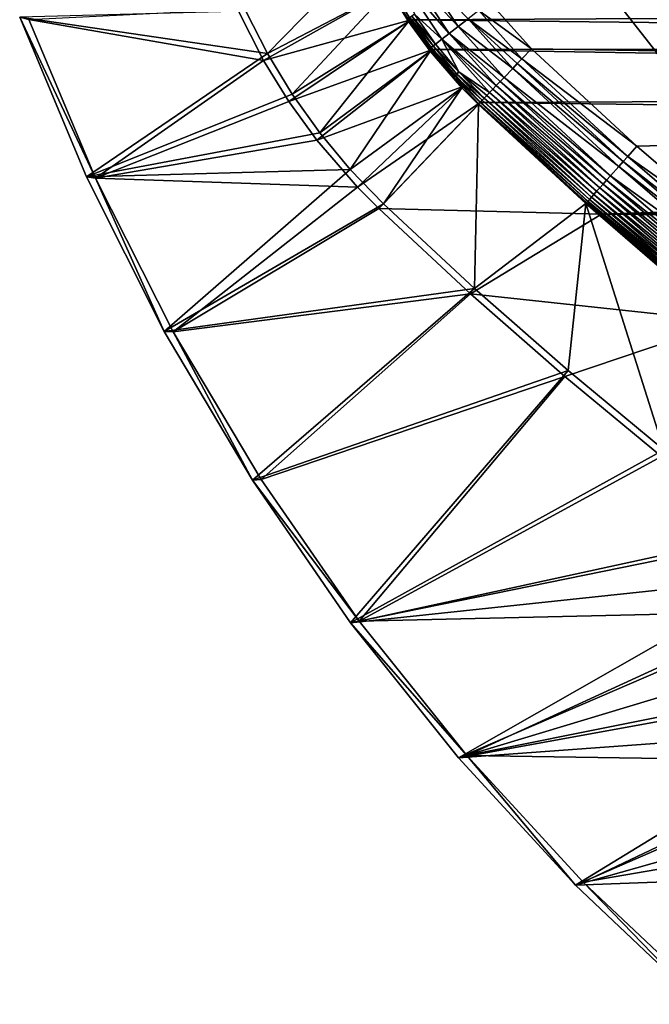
# Model space of a CAD drawing. Header units: metres. Extents: x -1501 to 0, y -1015 to 0.
# Tile 1 of 31: x -1439 to -1196, y -774 to -394. Entities that reach past the tile are written whole.
import ezdxf

# ---------------------------------------------------------------- set-up
doc = ezdxf.new("R2010")
doc.units = ezdxf.units.M

msp = doc.modelspace()

# ---------------------------------------------------------------- linework, layer by layer
at = {"layer": 'None'}
for points in [[(-1304.470459, -366.960876, -377.175201), (-1351.943481, -390.610016), (-1343.615356, -406.986908)], [(-1296.650391, -382.361053, -377.175201), (-1304.470459, -366.960876, -377.175201), (-1343.615356, -406.986908)], [(-1269.971069, -396.572113, -398.780426), (-1284.599976, -374.477356, -398.780426), (-1288.389526, -376.595245, -395.641296)], [(-1284.599976, -374.477356, -398.780426), (-1269.971069, -396.572113, -398.780426), (-1266.149292, -393.612274, -401.100159)], [(-312.603668, -419.77652, -403), (-304.807007, -373.368744, -403), (-1257.551392, -387.577301, -403)], [(-1291.630493, -378.406555, -391.779236), (-1273.403076, -399.230011, -395.641296), (-1288.389526, -376.595245, -395.641296)], [(-1291.630493, -378.406555, -391.779236), (-1286.889404, -391.874054, -387.314758), (-1276.338257, -401.503143, -391.779236)], [(-1291.630493, -378.406555, -391.779236), (-1276.338257, -401.503143, -391.779236), (-1273.403076, -399.230011, -395.641296)], [(-1288.389526, -376.595245, -395.641296), (-1273.403076, -399.230011, -395.641296), (-1269.971069, -396.572113, -398.780426)], [(-1345.056763, -409.747253, -3), (-1355.144165, -389.88147, -3), (-1295.76123, -381.858002, -406)], [(-1345.056763, -409.747253, -3), (-1295.76123, -381.858002, -406), (-1288.241943, -394.056702, -406)], [(-1296.650391, -382.361053, -377.175201), (-1343.615356, -406.986908), (-1334.083496, -422.693665)], [(-1289.090942, -394.625, -377.175201), (-1296.650391, -382.361053, -377.175201), (-1334.083496, -422.693665)], [(-1296.650391, -382.361053, -377.175201), (-1289.090942, -394.625, -377.175201), (-1289.268433, -393.447327, -379.803467)], [(-1288.241943, -394.056702, -406), (-1295.76123, -381.858002, -406), (-286.719604, -388.550842, -406)], [(-1351.943481, -390.610016), (-1439.174805, -393.012756), (-1343.615356, -406.986908)], [(-1355.144165, -389.88147, -3), (-1345.056763, -409.747253, -3), (-1435.656006, -393.829926, -3)], [(-289.754974, -405.215912, -406), (-1288.241943, -394.056702, -406), (-286.719604, -388.550842, -406)], [(-1266.149292, -393.612274, -401.100159), (-1245.361694, -408.988861, -402.522797), (-1262.056519, -390.442627, -402.52005)], [(-1262.056519, -390.442627, -402.52005), (-1241.679077, -405.136078, -403), (-1257.551392, -387.577301, -403)], [(-1245.361694, -408.988861, -402.522797), (-1241.679077, -405.136078, -403), (-1262.056519, -390.442627, -402.52005)], [(-1241.679077, -405.136078, -403), (-312.603668, -419.77652, -403), (-1257.551392, -387.577301, -403)], [(-1439.174805, -393.012756), (-1413.408203, -454.588379), (-1343.615356, -406.986908)], [(-1413.408203, -454.588379), (-1439.174805, -393.012756), (-1413.408203, -454.588379, -45)], [(-1439.174805, -393.012756), (-1439.174805, -393.012756, -45), (-1413.408203, -454.588379, -45)], [(-1435.656006, -393.829926, -45), (-1409.899414, -455.033936, -45), (-1439.174805, -393.012756, -45)], [(-1439.174805, -393.012756, -45), (-1409.899414, -455.033936, -45), (-1413.408203, -454.588379, -45)], [(-1435.656006, -393.829926, -3), (-1345.056763, -409.747253, -3), (-1409.899414, -455.033936, -3)], [(-1435.656006, -393.829926, -3), (-1409.899414, -455.033936, -3), (-1435.656006, -393.829926, -45)], [(-1409.899414, -455.033936, -3), (-1409.899414, -455.033936, -45), (-1435.656006, -393.829926, -45)], [(-1335.307495, -425.563843, -3), (-1345.056763, -409.747253, -3), (-1288.241943, -394.056702, -406)], [(-1335.307495, -425.563843, -3), (-1288.241943, -394.056702, -406), (-1279.954468, -405.497314, -406)], [(-1289.090942, -394.625, -377.175201), (-1334.083496, -422.693665), (-1323.401245, -437.641937)], [(-1280.759033, -406.126801, -377.175201), (-1289.090942, -394.625, -377.175201), (-1323.401245, -437.641937)], [(-1289.268433, -393.447327, -379.803467), (-1280.367432, -404.623505, -382.385681), (-1288.663086, -393.047028, -382.385681)], [(-1289.090942, -394.625, -377.175201), (-1280.941162, -405.067841, -379.803467), (-1289.268433, -393.447327, -379.803467)], [(-1289.268433, -393.447327, -379.803467), (-1280.941162, -405.067841, -379.803467), (-1280.367432, -404.623505, -382.385681)], [(-1289.090942, -394.625, -377.175201), (-1280.759033, -406.126801, -377.175201), (-1280.941162, -405.067841, -379.803467)], [(-1288.663086, -393.047028, -382.385681), (-1279.613892, -404.039917, -384.897552), (-1287.868042, -392.521271, -384.897552)], [(-1288.663086, -393.047028, -382.385681), (-1280.367432, -404.623505, -382.385681), (-1279.613892, -404.039917, -384.897552)], [(-1279.954468, -405.497314, -406), (-1288.241943, -394.056702, -406), (-289.754974, -405.215912, -406)], [(-1287.868042, -392.521271, -384.897552), (-1278.686279, -403.321503, -387.314758), (-1286.889404, -391.874054, -387.314758)], [(-1279.613892, -404.039917, -384.897552), (-1278.686279, -403.321503, -387.314758), (-1287.868042, -392.521271, -384.897552)], [(-1286.889404, -391.874054, -387.314758), (-1278.686279, -403.321503, -387.314758), (-1276.338257, -401.503143, -391.779236)], [(-1269.971069, -396.572113, -398.780426), (-1248.93811, -412.730621, -401.100342), (-1266.149292, -393.612274, -401.100159)], [(-1248.93811, -412.730621, -401.100342), (-1247.171997, -410.882904, -401.927521), (-1266.149292, -393.612274, -401.100159)], [(-1266.149292, -393.612274, -401.100159), (-1247.171997, -410.882904, -401.927521), (-1245.361694, -408.988861, -402.522797)], [(-1273.403076, -399.230011, -395.641296), (-1252.278931, -416.225891, -398.780975), (-1269.971069, -396.572113, -398.780426)], [(-1269.971069, -396.572113, -398.780426), (-1252.278931, -416.225891, -398.780975), (-1248.93811, -412.730621, -401.100342)], [(-1276.338257, -401.503143, -391.779236), (-1278.686279, -403.321503, -387.314758), (-1269.669678, -414.120789, -387.314758)], [(-1276.338257, -401.503143, -391.779236), (-1255.27832, -419.363953, -395.641296), (-1273.403076, -399.230011, -395.641296)], [(-1269.669678, -414.120789, -387.314758), (-1257.844116, -422.048279, -391.779541), (-1276.338257, -401.503143, -391.779236)], [(-1257.844116, -422.048279, -391.779541), (-1256.620728, -420.768341, -393.793762), (-1276.338257, -401.503143, -391.779236)], [(-1276.338257, -401.503143, -391.779236), (-1256.620728, -420.768341, -393.793762), (-1255.27832, -419.363953, -395.641296)], [(-1255.27832, -419.363953, -395.641296), (-1253.827393, -417.845947, -397.307983), (-1273.403076, -399.230011, -395.641296)], [(-1273.403076, -399.230011, -395.641296), (-1253.827393, -417.845947, -397.307983), (-1252.278931, -416.225891, -398.780975)], [(-1324.562012, -440.397522, -3), (-1335.307495, -425.563843, -3), (-1279.954468, -405.497314, -406)], [(-1324.562012, -440.397522, -3), (-1279.954468, -405.497314, -406), (-1267.835571, -419.526672, -406)], [(-1280.759033, -406.126801, -377.175201), (-1323.401245, -437.641937), (-1311.629028, -451.747681)], [(-1268.575195, -420.231384, -377.175201), (-1280.759033, -406.126801, -377.175201), (-1311.629028, -451.747681)], [(-1280.367432, -404.623505, -382.385681), (-1280.941162, -405.067841, -379.803467), (-1271.249146, -415.544495, -382.385681)], [(-1271.249146, -415.544495, -382.385681), (-1280.941162, -405.067841, -379.803467), (-1271.788208, -416.030396, -379.803467)], [(-1280.941162, -405.067841, -379.803467), (-1280.759033, -406.126801, -377.175201), (-1271.788208, -416.030396, -379.803467)], [(-1271.788208, -416.030396, -379.803467), (-1280.759033, -406.126801, -377.175201), (-1268.575195, -420.231384, -377.175201)], [(-1279.613892, -404.039917, -384.897552), (-1280.367432, -404.623505, -382.385681), (-1270.541138, -414.906342, -384.897552)], [(-1270.541138, -414.906342, -384.897552), (-1280.367432, -404.623505, -382.385681), (-1271.249146, -415.544495, -382.385681)], [(-293.009277, -421.585968, -406), (-1279.954468, -405.497314, -406), (-289.754974, -405.215912, -406)], [(-1267.835571, -419.526672, -406), (-1279.954468, -405.497314, -406), (-1261.500244, -425.873413, -406)], [(-1279.954468, -405.497314, -406), (-293.009277, -421.585968, -406), (-1261.500244, -425.873413, -406)], [(-1278.686279, -403.321503, -387.314758), (-1279.613892, -404.039917, -384.897552), (-1269.669678, -414.120789, -387.314758)], [(-1269.669678, -414.120789, -387.314758), (-1279.613892, -404.039917, -384.897552), (-1270.541138, -414.906342, -384.897552)], [(-1241.679077, -405.136078, -403), (-1245.361694, -408.988861, -402.522797), (-1200.996948, -442.694824, -403)], [(-1241.679077, -405.136078, -403), (-1200.996948, -442.694824, -403), (-312.603668, -419.77652, -403)], [(-1343.615356, -406.986908), (-1413.408203, -454.588379), (-1334.083496, -422.693665)], [(-1345.056763, -409.747253, -3), (-1335.307495, -425.563843, -3), (-1409.899414, -455.033936, -3)], [(-1204.543091, -446.670441, -402.52005), (-1245.361694, -408.988861, -402.522797), (-1247.171997, -410.882904, -401.927521)], [(-1245.361694, -408.988861, -402.522797), (-1204.543091, -446.670441, -402.52005), (-1200.996948, -442.694824, -403)], [(-1248.93811, -412.730621, -401.100342), (-1252.278931, -416.225891, -398.780975), (-1207.988525, -450.534515, -401.100159)], [(-1247.171997, -410.882904, -401.927521), (-1248.93811, -412.730621, -401.100342), (-1206.286865, -448.626038, -401.92572)], [(-1248.93811, -412.730621, -401.100342), (-1207.988525, -450.534515, -401.100159), (-1206.286865, -448.626038, -401.92572)], [(-1206.286865, -448.626038, -401.92572), (-1204.543091, -446.670441, -402.52005), (-1247.171997, -410.882904, -401.927521)], [(-1261.367065, -425.7341, -382.386566), (-1271.249146, -415.544495, -382.385681), (-1271.788208, -416.030396, -379.803467)], [(-1261.990723, -426.386536, -378.988251), (-1271.788208, -416.030396, -379.803467), (-1268.575195, -420.231384, -377.175201)], [(-1261.990723, -426.386536, -378.988251), (-1261.367065, -425.7341, -382.386566), (-1271.788208, -416.030396, -379.803467)], [(-1260.707764, -425.044373, -384.898315), (-1270.541138, -414.906342, -384.897552), (-1271.249146, -415.544495, -382.385681)], [(-1261.367065, -425.7341, -382.386566), (-1260.707764, -425.044373, -384.898315), (-1271.249146, -415.544495, -382.385681)], [(-1259.895996, -424.195068, -387.314301), (-1269.669678, -414.120789, -387.314758), (-1270.541138, -414.906342, -384.897552)], [(-1260.707764, -425.044373, -384.898315), (-1259.895996, -424.195068, -387.314301), (-1270.541138, -414.906342, -384.897552)], [(-1259.895996, -424.195068, -387.314301), (-1258.938721, -423.193542, -389.614227), (-1269.669678, -414.120789, -387.314758)], [(-1258.938721, -423.193542, -389.614227), (-1257.844116, -422.048279, -391.779541), (-1269.669678, -414.120789, -387.314758)], [(-1211.205933, -454.142822, -398.780426), (-1252.278931, -416.225891, -398.780975), (-1253.827393, -417.845947, -397.307983)], [(-1252.278931, -416.225891, -398.780975), (-1211.205933, -454.142822, -398.780426), (-1207.988525, -450.534515, -401.100159)], [(-1308.839722, -458.597443, -3), (-1324.562012, -440.397522, -3), (-1267.835571, -419.526672, -406)], [(-1268.575195, -420.231384, -377.175201), (-1311.629028, -451.747681), (-1298.832642, -464.931549)], [(-1308.839722, -458.597443, -3), (-1267.835571, -419.526672, -406), (-1261.500244, -425.873413, -406)], [(-1262.206055, -426.611908, -377.175201), (-1268.575195, -420.231384, -377.175201), (-1298.832642, -464.931549)], [(-1262.206055, -426.611908, -377.175201), (-1261.990723, -426.386536, -378.988251), (-1268.575195, -420.231384, -377.175201)], [(-1261.500244, -425.873413, -406), (-293.009277, -421.585968, -406), (-296.472443, -437.669617, -406)], [(-1256.620728, -420.768341, -393.793762), (-1257.844116, -422.048279, -391.779541), (-1215.387695, -458.832794, -393.793457)], [(-1255.27832, -419.363953, -395.641296), (-1256.620728, -420.768341, -393.793762), (-1214.095093, -457.382996, -395.641296)], [(-1256.620728, -420.768341, -393.793762), (-1215.387695, -458.832794, -393.793457), (-1214.095093, -457.382996, -395.641296)], [(-1253.827393, -417.845947, -397.307983), (-1255.27832, -419.363953, -395.641296), (-1212.697388, -455.81546, -397.307617)], [(-1255.27832, -419.363953, -395.641296), (-1214.095093, -457.382996, -395.641296), (-1212.697388, -455.81546, -397.307617)], [(-1212.697388, -455.81546, -397.307617), (-1211.205933, -454.142822, -398.780426), (-1253.827393, -417.845947, -397.307983)], [(-1200.996948, -442.694824, -403), (-1159.021484, -478.837067, -403), (-312.603668, -419.77652, -403)], [(-1413.408203, -454.588379), (-1323.401245, -437.641937), (-1334.083496, -422.693665)], [(-1219.323364, -463.246674, -384.897552), (-1260.707764, -425.044373, -384.898315), (-1261.367065, -425.7341, -382.386566)], [(-1218.54248, -462.37088, -387.314758), (-1259.895996, -424.195068, -387.314301), (-1260.707764, -425.044373, -384.898315)], [(-1219.323364, -463.246674, -384.897552), (-1218.54248, -462.37088, -387.314758), (-1260.707764, -425.044373, -384.898315)], [(-1217.620605, -461.336914, -389.61441), (-1258.938721, -423.193542, -389.614227), (-1259.895996, -424.195068, -387.314301)], [(-1218.54248, -462.37088, -387.314758), (-1217.620605, -461.336914, -389.61441), (-1259.895996, -424.195068, -387.314301)], [(-1257.844116, -422.048279, -391.779541), (-1258.938721, -423.193542, -389.614227), (-1216.565918, -460.154144, -391.779236)], [(-1258.938721, -423.193542, -389.614227), (-1217.620605, -461.336914, -389.61441), (-1216.565918, -460.154144, -391.779236)], [(-1257.844116, -422.048279, -391.779541), (-1216.565918, -460.154144, -391.779236), (-1215.387695, -458.832794, -393.793457)], [(-1409.899414, -455.033936, -3), (-1335.307495, -425.563843, -3), (-1324.562012, -440.397522, -3)], [(-1300.634644, -466.816772, -3), (-1308.839722, -458.597443, -3), (-1261.500244, -425.873413, -406)], [(-1214.653198, -468.930359, -406), (-1300.634644, -466.816772, -3), (-1261.500244, -425.873413, -406)], [(-1262.206055, -426.611908, -377.175201), (-1298.832642, -464.931549), (-1263.665771, -497.59726)], [(-1220.748169, -464.88623, -377.175201), (-1262.206055, -426.611908, -377.175201), (-1263.665771, -497.59726)], [(-1261.990723, -426.386536, -378.988251), (-1262.206055, -426.611908, -377.175201), (-1220.440796, -464.499817, -379.803467)], [(-1262.206055, -426.611908, -377.175201), (-1220.748169, -464.88623, -377.175201), (-1220.440796, -464.499817, -379.803467)], [(-1219.957764, -463.958099, -382.385681), (-1261.367065, -425.7341, -382.386566), (-1261.990723, -426.386536, -378.988251)], [(-1220.440796, -464.499817, -379.803467), (-1219.957764, -463.958099, -382.385681), (-1261.990723, -426.386536, -378.988251)], [(-1214.653198, -468.930359, -406), (-1261.500244, -425.873413, -406), (-296.472443, -437.669617, -406)], [(-1219.957764, -463.958099, -382.385681), (-1219.323364, -463.246674, -384.897552), (-1261.367065, -425.7341, -382.386566)], [(-1323.401245, -437.641937), (-1413.408203, -454.588379), (-1311.629028, -451.747681)], [(-1409.899414, -455.033936, -3), (-1324.562012, -440.397522, -3), (-1308.839722, -458.597443, -3)], [(-1214.653198, -468.930359, -406), (-296.472443, -437.669617, -406), (-301.366333, -458.551453, -406)], [(-1200.996948, -442.694824, -403), (-1204.543091, -446.670441, -402.52005), (-1159.021484, -478.837067, -403)], [(-1162.424805, -482.933624, -402.52005), (-1204.543091, -446.670441, -402.52005), (-1206.286865, -448.626038, -401.92572)], [(-1204.543091, -446.670441, -402.52005), (-1162.424805, -482.933624, -402.52005), (-1159.021484, -478.837067, -403)], [(-1413.408203, -454.588379), (-1383.436035, -514.230164), (-1311.629028, -451.747681)], [(-1311.629028, -451.747681), (-1383.436035, -514.230164), (-1298.832642, -464.931549)], [(-1207.988525, -450.534515, -401.100159), (-1211.205933, -454.142822, -398.780426), (-1165.734375, -486.914734, -401.100159)], [(-1206.286865, -448.626038, -401.92572), (-1207.988525, -450.534515, -401.100159), (-1164.099731, -484.948456, -401.92572)], [(-1207.988525, -450.534515, -401.100159), (-1165.734375, -486.914734, -401.100159), (-1164.099731, -484.948456, -401.92572)], [(-1164.099731, -484.948456, -401.92572), (-1162.424805, -482.933624, -402.52005), (-1206.286865, -448.626038, -401.92572)], [(-1383.436035, -514.230164), (-1413.408203, -454.588379), (-1383.436035, -514.230164, -45)], [(-1413.408203, -454.588379), (-1413.408203, -454.588379, -45), (-1383.436035, -514.230164, -45)], [(-1409.899414, -455.033936, -45), (-1383.436035, -514.230164, -45), (-1413.408203, -454.588379, -45)], [(-1379.971436, -514.310059, -3), (-1409.899414, -455.033936, -3), (-1308.839722, -458.597443, -3)], [(-1409.899414, -455.033936, -3), (-1379.971436, -514.310059, -3), (-1409.899414, -455.033936, -45)], [(-1379.971436, -514.310059, -3), (-1379.971436, -514.310059, -45), (-1409.899414, -455.033936, -45)], [(-1409.899414, -455.033936, -45), (-1379.971436, -514.310059, -45), (-1383.436035, -514.230164, -45)], [(-1212.697388, -455.81546, -397.307617), (-1214.095093, -457.382996, -395.641296), (-1170.257324, -492.355591, -397.307617)], [(-1168.824829, -490.632263, -398.780426), (-1211.205933, -454.142822, -398.780426), (-1212.697388, -455.81546, -397.307617)], [(-1170.257324, -492.355591, -397.307617), (-1168.824829, -490.632263, -398.780426), (-1212.697388, -455.81546, -397.307617)], [(-1211.205933, -454.142822, -398.780426), (-1168.824829, -490.632263, -398.780426), (-1165.734375, -486.914734, -401.100159)], [(-1308.839722, -458.597443, -3), (-1300.634644, -466.816772, -3), (-1379.971436, -514.310059, -3)], [(-1215.387695, -458.832794, -393.793457), (-1216.565918, -460.154144, -391.779236), (-1172.841675, -495.464264, -393.793457)], [(-1214.095093, -457.382996, -395.641296), (-1215.387695, -458.832794, -393.793457), (-1171.599976, -493.970581, -395.641296)], [(-1215.387695, -458.832794, -393.793457), (-1172.841675, -495.464264, -393.793457), (-1171.599976, -493.970581, -395.641296)], [(-306.138794, -477.265167, -406), (-1214.653198, -468.930359, -406), (-301.366333, -458.551453, -406)], [(-1214.095093, -457.382996, -395.641296), (-1171.599976, -493.970581, -395.641296), (-1170.257324, -492.355591, -397.307617)], [(-1176.62207, -500.01181, -384.897552), (-1219.323364, -463.246674, -384.897552), (-1219.957764, -463.958099, -382.385681)], [(-1175.871948, -499.109497, -387.314758), (-1218.54248, -462.37088, -387.314758), (-1219.323364, -463.246674, -384.897552)], [(-1176.62207, -500.01181, -384.897552), (-1175.871948, -499.109497, -387.314758), (-1219.323364, -463.246674, -384.897552)], [(-1174.98645, -498.04422, -389.61441), (-1217.620605, -461.336914, -389.61441), (-1218.54248, -462.37088, -387.314758)], [(-1175.871948, -499.109497, -387.314758), (-1174.98645, -498.04422, -389.61441), (-1218.54248, -462.37088, -387.314758)], [(-1216.565918, -460.154144, -391.779236), (-1217.620605, -461.336914, -389.61441), (-1173.973389, -496.825653, -391.779236)], [(-1217.620605, -461.336914, -389.61441), (-1174.98645, -498.04422, -389.61441), (-1173.973389, -496.825653, -391.779236)], [(-1216.565918, -460.154144, -391.779236), (-1173.973389, -496.825653, -391.779236), (-1172.841675, -495.464264, -393.793457)], [(-1383.436035, -514.230164), (-1263.665771, -497.59726), (-1298.832642, -464.931549)], [(-1300.634644, -466.816772, -3), (-1265.171631, -499.751129, -3), (-1379.971436, -514.310059, -3)], [(-1265.171631, -499.751129, -3), (-1300.634644, -466.816772, -3), (-1214.653198, -468.930359, -406)], [(-1220.748169, -464.88623, -377.175201), (-1263.665771, -497.59726), (-1227.581055, -529.246155)], [(-1190.607788, -559.852417), (-1220.748169, -464.88623, -377.175201), (-1227.581055, -529.246155)], [(-1220.440796, -464.499817, -379.803467), (-1220.748169, -464.88623, -377.175201), (-1177.695435, -501.302917, -379.803467)], [(-1220.748169, -464.88623, -377.175201), (-1177.98938, -501.70163, -377.175201), (-1177.695435, -501.302917, -379.803467)], [(-1177.98938, -501.70163, -377.175201), (-1220.748169, -464.88623, -377.175201), (-1190.607788, -559.852417)], [(-1177.231445, -500.744812, -382.385681), (-1219.957764, -463.958099, -382.385681), (-1220.440796, -464.499817, -379.803467)], [(-1177.695435, -501.302917, -379.803467), (-1177.231445, -500.744812, -382.385681), (-1220.440796, -464.499817, -379.803467)], [(-1177.231445, -500.744812, -382.385681), (-1176.62207, -500.01181, -384.897552), (-1219.957764, -463.958099, -382.385681)], [(-1165.89502, -510.339233, -406), (-1265.171631, -499.751129, -3), (-1214.653198, -468.930359, -406)], [(-1165.89502, -510.339233, -406), (-1214.653198, -468.930359, -406), (-306.138794, -477.265167, -406)], [(-1383.436035, -514.230164), (-1349.402466, -571.651245), (-1263.665771, -497.59726)], [(-1349.402466, -571.651245), (-1227.581055, -529.246155), (-1263.665771, -497.59726)], [(-1379.971436, -514.310059, -3), (-1265.171631, -499.751129, -3), (-1346.015503, -571.374329, -3)], [(-1265.171631, -499.751129, -3), (-1228.776978, -531.653076, -3), (-1346.015503, -571.374329, -3)], [(-1165.89502, -510.339233, -406), (-1228.776978, -531.653076, -3), (-1265.171631, -499.751129, -3)], [(-1191.480957, -562.496277, -3), (-1228.776978, -531.653076, -3), (-1165.89502, -510.339233, -406)], [(-1349.402466, -571.651245), (-1383.436035, -514.230164), (-1349.402466, -571.651245, -45)], [(-1383.436035, -514.230164), (-1383.436035, -514.230164, -45), (-1349.402466, -571.651245, -45)], [(-1379.971436, -514.310059, -45), (-1349.402466, -571.651245, -45), (-1383.436035, -514.230164, -45)], [(-1379.971436, -514.310059, -3), (-1346.015503, -571.374329, -3), (-1379.971436, -514.310059, -45)], [(-1346.015503, -571.374329, -3), (-1346.015503, -571.374329, -45), (-1379.971436, -514.310059, -45)], [(-1379.971436, -514.310059, -45), (-1346.015503, -571.374329, -45), (-1349.402466, -571.651245, -45)], [(-1349.402466, -571.651245), (-1311.470947, -626.575562), (-1227.581055, -529.246155)], [(-1346.015503, -571.374329, -3), (-1228.776978, -531.653076, -3), (-1308.194214, -625.953491, -3)], [(-1311.470947, -626.575562), (-1190.607788, -559.852417), (-1227.581055, -529.246155)], [(-1228.776978, -531.653076, -3), (-1191.480957, -562.496277, -3), (-1308.194214, -625.953491, -3)], [(-1311.470947, -626.575562), (-1151.777588, -594.073975), (-1190.607788, -559.852417)], [(-1308.194214, -625.953491, -3), (-1191.480957, -562.496277, -3), (-1153.314209, -592.255249, -3.000001)], [(-1346.015503, -571.374329, -45), (-1308.194214, -625.953491, -45), (-1349.402466, -571.651245, -45)], [(-1311.470947, -626.575562), (-1349.402466, -571.651245), (-1311.470947, -626.575562, -45)], [(-1349.402466, -571.651245), (-1349.402466, -571.651245, -45), (-1311.470947, -626.575562, -45)], [(-1349.402466, -571.651245, -45), (-1308.194214, -625.953491, -45), (-1311.470947, -626.575562, -45)], [(-1346.015503, -571.374329, -3), (-1308.194214, -625.953491, -3), (-1346.015503, -571.374329, -45)], [(-1308.194214, -625.953491, -3), (-1308.194214, -625.953491, -45), (-1346.015503, -571.374329, -45)], [(-1308.194214, -625.953491, -3), (-1153.314209, -592.255249, -3.000001), (-1145.73999, -622.274109, -3)], [(-1148.099731, -609.295593), (-1151.777588, -594.073975), (-1311.470947, -626.575562)], [(-1269.824219, -678.738953), (-1148.099731, -609.295593), (-1311.470947, -626.575562)], [(-1143.796997, -624.352478), (-1148.099731, -609.295593), (-1269.824219, -678.738953)], [(-1266.688721, -677.786194, -3), (-1308.194214, -625.953491, -3), (-1145.73999, -622.274109, -3)], [(-1266.688721, -677.786194, -3), (-1145.73999, -622.274109, -3), (-1135.76123, -651.581543, -3)], [(-1308.194214, -625.953491, -45), (-1266.688721, -677.786194, -45), (-1311.470947, -626.575562, -45)], [(-1269.824219, -678.738953), (-1311.470947, -626.575562), (-1269.824219, -678.738953, -45)], [(-1311.470947, -626.575562), (-1311.470947, -626.575562, -45), (-1269.824219, -678.738953, -45)], [(-1311.470947, -626.575562, -45), (-1266.688721, -677.786194, -45), (-1269.824219, -678.738953, -45)], [(-1308.194214, -625.953491, -3), (-1266.688721, -677.786194, -3), (-1308.194214, -625.953491, -45)], [(-1266.688721, -677.786194, -3), (-1266.688721, -677.786194, -45), (-1308.194214, -625.953491, -45)], [(-1138.876709, -639.219055), (-1143.796997, -624.352478), (-1269.824219, -678.738953)], [(-1269.824219, -678.738953), (-1133.347168, -653.869934), (-1138.876709, -639.219055)], [(-1123.439087, -679.983398, -3), (-1266.688721, -677.786194, -3), (-1135.76123, -651.581543, -3)], [(-1127.217896, -668.280151), (-1133.347168, -653.869934), (-1269.824219, -678.738953)], [(-1224.662354, -727.890564), (-1127.217896, -668.280151), (-1269.824219, -678.738953)], [(-1120.499146, -682.425232), (-1127.217896, -668.280151), (-1224.662354, -727.890564)], [(-1266.688721, -677.786194, -45), (-1224.662354, -727.890564, -45), (-1269.824219, -678.738953, -45)], [(-1224.662354, -727.890564), (-1269.824219, -678.738953), (-1224.662354, -727.890564, -45)], [(-1269.824219, -678.738953), (-1269.824219, -678.738953, -45), (-1224.662354, -727.890564, -45)], [(-1221.697754, -726.624207, -3), (-1266.688721, -677.786194, -3), (-1123.439087, -679.983398, -3)], [(-1266.688721, -677.786194, -3), (-1221.697754, -726.624207, -3), (-1266.688721, -677.786194, -45)], [(-1221.697754, -726.624207, -3), (-1221.697754, -726.624207, -45), (-1266.688721, -677.786194, -45)], [(-1266.688721, -677.786194, -45), (-1221.697754, -726.624207, -45), (-1224.662354, -727.890564, -45)], [(-1113.202515, -696.281067), (-1120.499146, -682.425232), (-1224.662354, -727.890564)], [(-1108.848511, -707.289246, -3), (-1221.697754, -726.624207, -3), (-1123.439087, -679.983398, -3)], [(-1113.202515, -696.281067), (-1224.662354, -727.890564), (-1096.92627, -723.031006)], [(-1173.43689, -772.233582, -3), (-1221.697754, -726.624207, -3), (-1108.848511, -707.289246, -3)], [(-1224.662354, -727.890564), (-1176.202515, -773.793945), (-1096.92627, -723.031006)], [(-1221.697754, -726.624207, -45), (-1176.202515, -773.793945, -45), (-1224.662354, -727.890564, -45)], [(-1176.202515, -773.793945), (-1224.662354, -727.890564), (-1176.202515, -773.793945, -45)], [(-1224.662354, -727.890564), (-1224.662354, -727.890564, -45), (-1176.202515, -773.793945, -45)], [(-1221.697754, -726.624207, -3), (-1173.43689, -772.233582, -3), (-1221.697754, -726.624207, -45)], [(-1173.43689, -772.233582, -3), (-1173.43689, -772.233582, -45), (-1221.697754, -726.624207, -45)], [(-1221.697754, -726.624207, -45), (-1173.43689, -772.233582, -45), (-1176.202515, -773.793945, -45)]]:
    msp.add_3dface(points, dxfattribs=at)
at = {"layer": 'None01'}
for points in [[(-1420.450195, -116.977798, -410), (-953.507996, -712.491272, -410), (-1404.711548, -104.637085, -410)], [(-1420.450195, -116.977798, -430), (-1404.711548, -104.637085, -430), (-953.507996, -712.491272, -430)], [(-1404.711548, -104.637085, -410), (-953.507996, -712.491272, -410), (-937.769287, -700.150574, -410)], [(-937.769287, -700.150574, -410), (-937.769287, -700.150574, -430), (-1404.711548, -104.637085, -410)], [(-937.769287, -700.150574, -430), (-1404.711548, -104.637085, -430), (-1404.711548, -104.637085, -410)], [(-1404.711548, -104.637085, -430), (-937.769287, -700.150574, -430), (-953.507996, -712.491272, -430)], [(-953.507996, -712.491272, -410), (-1420.450195, -116.977798, -410), (-953.507996, -712.491272, -430)], [(-1420.450195, -116.977798, -410), (-1420.450195, -116.977798, -430), (-953.507996, -712.491272, -430)]]:
    msp.add_3dface(points, dxfattribs=at)

doc.saveas('drawing.dxf')
